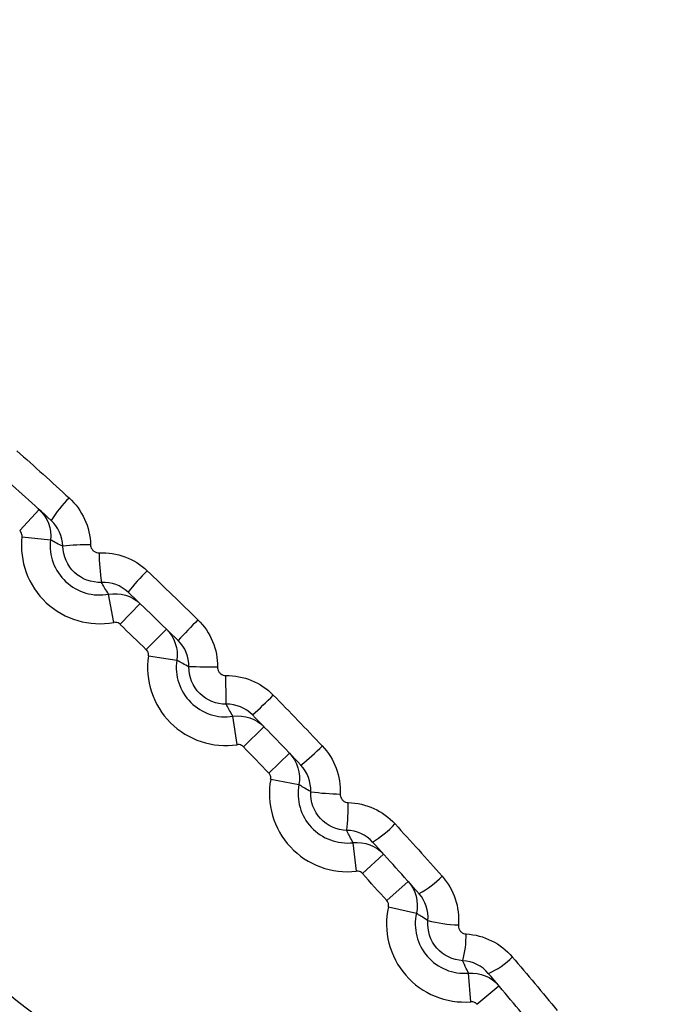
# Model space of a CAD drawing. Header units: millimetres. Extents: x -3.03 to 0.78, y -0.23 to 0.59.
# Tile 46 of 165: x 0.10728 to 0.11178, y 0.17198 to 0.17884. Entities that reach past the tile are written whole.
import ezdxf

# ---------------------------------------------------------------- set-up
doc = ezdxf.new("R2010")
doc.units = ezdxf.units.MM

msp = doc.modelspace()

# ---------------------------------------------------------------- linework, layer by layer
at = {"color": 7, "linetype": 'Continuous', "lineweight": 25}
for p, q in [((0.107285, 0.175278), (0.107419, 0.175426)), ((0.107301, 0.175236), (0.107499, 0.175213)), ((0.107941, 0.174639), (0.107904, 0.174835)), ((0.107984, 0.174626), (0.108123, 0.17477)), ((0.108167, 0.174449), (0.108307, 0.174592)), ((0.108182, 0.174406), (0.10838, 0.174376)), ((0.108801, 0.173787), (0.108771, 0.173985)), ((0.108844, 0.173772), (0.108987, 0.173912)), ((0.109021, 0.173589), (0.109165, 0.173728)), ((0.109034, 0.173546), (0.10923, 0.173509)), ((0.109631, 0.172906), (0.109608, 0.173104)), ((0.109673, 0.172889), (0.109821, 0.173024)), ((0.109843, 0.172701), (0.109992, 0.172834)), ((0.109855, 0.172656), (0.11005, 0.172613)), ((0.110429, 0.171996), (0.110413, 0.172195)), ((0.110471, 0.171978), (0.110624, 0.172107))]:
    msp.add_line(p, q, dxfattribs=at)
for centre, radius, start, end in [((0.1107, 0.176305), 0.0110294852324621, 102.447301, 347.552699), ((0.1107, 0.176305), 0.0110051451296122, 105.048003, 344.951997), ((0.1107, 0.176305), 0.0105261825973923, 348.475115, 101.524885), ((0.1107, 0.176305), 0.0103261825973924, 348.475115, 101.524885), ((0.1107, 0.176132), 0.0126996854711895, 133.394932, 46.605068), ((0.1107, 0.176305), 0.007575, 343.783246, 106.216754), ((0.1107, 0.176305), 0.0056383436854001, 351.497858, 98.502142), ((0.1107, 0.176305), 0.0055041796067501, 352.800971, 97.199029), ((0.1107, 0.176305), 0.0107051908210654, 149.507425, 300.492575), ((0.1107, 0.176305), 0.007575, 163.783246, 286.216754), ((0.1107, 0.176305), 0.0056383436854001, 171.497858, 278.502142), ((0.1107, 0.176305), 0.0055041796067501, 172.800971, 277.199029), ((0.108217, 0.174901), 0.0008428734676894, 134.198432, 147.888194), ((0.107841, 0.175174), 0.0005442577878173, 173.478164, 280.521836), ((0.107841, 0.175174), 0.0003442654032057, 173.478164, 280.521836), ((0.107758, 0.173755), 0.0014247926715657, 89.169293, 96.95599), ((0.109623, 0.175165), 0.0017859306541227, 181.309515, 187.945011), ((0.10926, 0.173894), 0.0015493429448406, 134.548385, 141.959427), ((0.083971, 0.149576), 0.0347, 45.790155, 46.209845), ((0.111054, 0.172112), 0.0035862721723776, 134.802662, 137.999139), ((0.10872, 0.174325), 0.0005442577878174, 171.478164, 278.521836), ((0.10872, 0.174325), 0.0003442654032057, 171.478164, 278.521836), ((0.107824, 0.126343), 0.047990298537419, 88.997253, 89.235763), ((0.060738, 0.173429), 0.0479903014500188, 0.764237, 1.002747), ((0.106507, 0.176659), 0.0035862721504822, 312.000861, 315.197338), ((0.083971, 0.149576), 0.0347, 43.790155, 44.209845), ((0.10829, 0.174865), 0.0015493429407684, 308.040573, 315.451615), ((0.109569, 0.173446), 0.0005442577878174, 169.478164, 276.521836), ((0.109569, 0.173446), 0.0003442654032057, 169.478164, 276.521836), ((0.10956, 0.175228), 0.0017859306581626, 262.054989, 268.690485), ((0.10815, 0.173363), 0.0014247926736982, 353.04401, 0.830707), ((0.109296, 0.173822), 0.0008428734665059, 302.111806, 315.801568), ((0.083971, 0.149576), 0.0347000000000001, 41.790155, 42.209845), ((0.109759, 0.173325), 0.0006536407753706, 298.259749, 315.99743), ((0.110386, 0.172538), 0.0005442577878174, 167.478164, 274.521836), ((0.110386, 0.172538), 0.0003442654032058, 167.478164, 274.521836), ((0.110372, 0.173495), 0.0009644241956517, 255.456504, 268.210126), ((0.109715, 0.17246), 0.0006814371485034, 344.871794, 0.723652), ((0.110362, 0.17265), 0.0004939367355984, 292.52719, 316.223839)]:
    msp.add_arc(centre, radius, start, end, dxfattribs=at)
for points, knots in [([(0.2275955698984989, 0.155887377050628), (0.2276096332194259, 0.1563310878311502), (0.2275904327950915, 0.1567746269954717), (0.2275848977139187, 0.1576618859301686), (0.2275862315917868, 0.1581055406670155), (0.2275850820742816, 0.1594364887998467), (0.2275844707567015, 0.1603238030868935), (0.2275820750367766, 0.1629857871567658), (0.2275800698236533, 0.1647604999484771), (0.227575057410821, 0.1700848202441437), (0.2275719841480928, 0.1736343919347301), (0.2275627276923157, 0.1842829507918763), (0.227556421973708, 0.1913821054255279), (0.227535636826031, 0.2126776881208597), (0.2275221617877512, 0.2268694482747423), (0.2275086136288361, 0.2428216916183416), (0.2275067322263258, 0.2445939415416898), (0.2275035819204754, 0.2472519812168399), (0.2275027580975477, 0.2481379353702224), (0.2275016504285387, 0.2499097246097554), (0.2275010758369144, 0.2507955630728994), (0.2274937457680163, 0.2521243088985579), (0.2274920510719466, 0.2525672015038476), (0.2274971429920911, 0.2532314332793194), (0.2275037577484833, 0.2534536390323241), (0.2274764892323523, 0.2538934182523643), (0.2274374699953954, 0.2541104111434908), (0.2273039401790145, 0.2545352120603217), (0.2272136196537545, 0.2547353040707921), (0.2269914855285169, 0.2551138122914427), (0.226857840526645, 0.2552935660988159), (0.2264115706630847, 0.2557759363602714), (0.2260424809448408, 0.2560310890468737), (0.2254418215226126, 0.256281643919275), (0.2252305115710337, 0.2563453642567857), (0.2248022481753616, 0.2564200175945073), (0.2245839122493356, 0.2564307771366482), (0.2239314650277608, 0.2564709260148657), (0.2234963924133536, 0.2564989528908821), (0.2221908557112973, 0.25658690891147), (0.221319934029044, 0.2566484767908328), (0.2187045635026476, 0.2568192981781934), (0.2169580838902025, 0.2569258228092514), (0.213459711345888, 0.257131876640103), (0.2117078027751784, 0.2572302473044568), (0.2064451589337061, 0.2575113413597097), (0.2029271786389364, 0.2576800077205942), (0.1923505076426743, 0.2581300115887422), (0.1852691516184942, 0.2583573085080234), (0.1710774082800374, 0.2586550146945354), (0.1639658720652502, 0.2587248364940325), (0.1497494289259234, 0.2587050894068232), (0.1426403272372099, 0.258612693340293), (0.1284557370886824, 0.2582752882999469), (0.1213803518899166, 0.2580320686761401), (0.1108152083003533, 0.2575553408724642), (0.1073017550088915, 0.2573774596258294), (0.1020464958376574, 0.2570822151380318), (0.1002975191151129, 0.2569794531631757), (0.0968054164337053, 0.2567593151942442), (0.0950623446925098, 0.2566408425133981), (0.0928864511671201, 0.2564984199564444), (0.0924514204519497, 0.2564702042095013), (0.0917990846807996, 0.2564285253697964), (0.0915806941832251, 0.2564160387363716), (0.0911554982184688, 0.2563402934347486), (0.090948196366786, 0.2562798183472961), (0.0905448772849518, 0.2561106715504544), (0.0903525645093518, 0.2560036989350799), (0.0899978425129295, 0.255752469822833), (0.0898321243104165, 0.2556052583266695), (0.0895365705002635, 0.2552776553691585), (0.0894080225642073, 0.2550999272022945), (0.0891888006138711, 0.2547170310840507), (0.0890988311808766, 0.2545114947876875), (0.0889680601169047, 0.2540920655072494), (0.0889255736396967, 0.253874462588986), (0.0889013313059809, 0.2535412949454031), (0.0889006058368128, 0.2534299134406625), (0.0889015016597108, 0.2532072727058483), (0.0889022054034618, 0.2530959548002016), (0.0889039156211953, 0.2525393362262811), (0.0889027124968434, 0.2520939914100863), (0.0888984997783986, 0.2507579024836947), (0.0888984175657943, 0.24986714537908), (0.0888950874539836, 0.2454130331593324), (0.088890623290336, 0.2418487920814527), (0.0888742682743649, 0.2240236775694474), (0.0888613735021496, 0.2097508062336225), (0.0888415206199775, 0.1883362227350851), (0.0888352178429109, 0.1811972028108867), (0.0888253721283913, 0.170489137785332), (0.0888221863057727, 0.1669197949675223), (0.088816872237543, 0.1615662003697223), (0.0888148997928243, 0.1597817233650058), (0.0888135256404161, 0.1575511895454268), (0.0888129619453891, 0.1571050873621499), (0.088812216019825, 0.156435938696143), (0.0888125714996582, 0.1562128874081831), (0.0888110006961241, 0.1557667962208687), (0.088819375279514, 0.1555447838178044), (0.0888699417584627, 0.1551071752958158), (0.088909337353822, 0.1548908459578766), (0.0890163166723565, 0.1544631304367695), (0.089084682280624, 0.1542500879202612), (0.0893306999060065, 0.1536341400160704), (0.0895455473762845, 0.1532528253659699), (0.0898247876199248, 0.1529086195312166)], [0, 0, 0, 0, 0.0039062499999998, 0.0039062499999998, 0.0078124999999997, 0.0078124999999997, 0.0156249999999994, 0.0156249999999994, 0.0312499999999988, 0.0312499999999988, 0.0624999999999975, 0.0624999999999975, 0.124999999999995, 0.124999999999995, 0.2499999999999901, 0.2499999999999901, 0.2656249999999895, 0.2656249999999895, 0.2734374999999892, 0.2734374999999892, 0.2812499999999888, 0.2812499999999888, 0.2851562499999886, 0.2851562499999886, 0.2871093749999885, 0.2871093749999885, 0.2890624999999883, 0.2890624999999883, 0.2910156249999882, 0.2910156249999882, 0.2929687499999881, 0.2929687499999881, 0.2968749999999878, 0.2968749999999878, 0.2988281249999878, 0.2988281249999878, 0.3007812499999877, 0.3007812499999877, 0.3046874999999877, 0.3046874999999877, 0.3124999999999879, 0.3124999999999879, 0.3281249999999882, 0.3281249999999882, 0.3437499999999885, 0.3437499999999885, 0.3749999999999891, 0.3749999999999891, 0.4374999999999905, 0.4374999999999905, 0.4999999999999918, 0.4999999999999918, 0.5624999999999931, 0.5624999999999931, 0.6249999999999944, 0.6249999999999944, 0.6562499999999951, 0.6562499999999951, 0.6718749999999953, 0.6718749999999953, 0.6874999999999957, 0.6874999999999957, 0.6914062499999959, 0.6914062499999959, 0.6933593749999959, 0.6933593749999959, 0.6953124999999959, 0.6953124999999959, 0.697265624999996, 0.697265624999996, 0.699218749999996, 0.699218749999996, 0.701171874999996, 0.701171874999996, 0.703124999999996, 0.703124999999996, 0.7050781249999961, 0.7050781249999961, 0.706054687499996, 0.706054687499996, 0.707031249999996, 0.707031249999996, 0.7109374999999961, 0.7109374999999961, 0.7187499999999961, 0.7187499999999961, 0.7499999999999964, 0.7499999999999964, 0.8749999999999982, 0.8749999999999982, 0.9374999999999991, 0.9374999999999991, 0.9687499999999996, 0.9687499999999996, 0.9843749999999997, 0.9843749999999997, 0.9882812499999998, 0.9882812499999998, 0.9902343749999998, 0.9902343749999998, 0.9921874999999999, 0.9921874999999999, 0.9941406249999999, 0.9941406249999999, 0.9960937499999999, 0.9960937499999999, 1, 1, 1, 1]), ([(0.1033176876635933, 0.0925874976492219), (0.1033176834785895, 0.0925874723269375), (0.1033176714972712, 0.092587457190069), (0.1033176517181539, 0.0925874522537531), (0.0215276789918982, 0.0721749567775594), (0.1206233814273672, 0.1972993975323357), (0.1033176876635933, 0.0925874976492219)], [0, 0, 0, 0, 2.9019377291e-06, 2.9019377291e-06, 2.9019377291e-06, 2.9598412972e-06, 2.9598412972e-06, 2.9598412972e-06, 2.9598412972e-06]), ([(0.1150824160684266, 0.0925874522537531), (0.1150823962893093, 0.092587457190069), (0.115082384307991, 0.0925874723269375), (0.1150823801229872, 0.0925874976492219), (0.0977766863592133, 0.1972993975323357), (0.1968723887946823, 0.0721749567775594), (0.1150824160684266, 0.0925874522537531)], [0, 0, 0, 0, 2.9019377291e-06, 2.9019377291e-06, 2.9019377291e-06, 2.9598412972e-06, 2.9598412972e-06, 2.9598412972e-06, 2.9598412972e-06]), ([(0.1233985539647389, 0.1763222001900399), (0.1233841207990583, 0.177151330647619), (0.1232894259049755, 0.1779653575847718), (0.123031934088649, 0.1791646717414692), (0.1229267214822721, 0.179560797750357), (0.1226766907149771, 0.1803455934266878), (0.1225310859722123, 0.1807356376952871), (0.1220432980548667, 0.1818700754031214), (0.1216488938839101, 0.1825864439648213), (0.1207233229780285, 0.1839402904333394), (0.1201865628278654, 0.1845813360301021), (0.1190171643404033, 0.1857299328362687), (0.1183811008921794, 0.1862445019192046), (0.1173485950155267, 0.1869251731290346), (0.1169901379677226, 0.1871371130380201), (0.1162620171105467, 0.1875210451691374), (0.1158906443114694, 0.1876943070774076), (0.1151335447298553, 0.1880041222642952), (0.1147478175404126, 0.1881406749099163), (0.1139618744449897, 0.1883767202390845), (0.1135605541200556, 0.1884764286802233), (0.1123412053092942, 0.1887164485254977), (0.1115254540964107, 0.1887952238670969), (0.1102977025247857, 0.1887958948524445), (0.1098877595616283, 0.188776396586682), (0.1090664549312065, 0.1886969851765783), (0.1086545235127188, 0.18863670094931), (0.1074434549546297, 0.1883988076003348), (0.1066598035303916, 0.18816418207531), (0.1055196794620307, 0.1876989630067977), (0.1051441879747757, 0.1875241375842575), (0.1044118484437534, 0.1871383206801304), (0.1040578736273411, 0.1869290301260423), (0.1030314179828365, 0.1862535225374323), (0.1023940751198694, 0.1857401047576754), (0.1015101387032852, 0.1848731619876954), (0.1012278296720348, 0.1845677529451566), (0.1006998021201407, 0.1839376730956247), (0.1004523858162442, 0.1836114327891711), (0.0999902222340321, 0.1829369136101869), (0.0997754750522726, 0.1825886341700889), (0.0993790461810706, 0.1818697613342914), (0.0991966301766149, 0.181497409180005), (0.0987063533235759, 0.180358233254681), (0.0984577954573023, 0.1795782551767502), (0.0981988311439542, 0.1783784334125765), (0.0981316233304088, 0.1779734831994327), (0.0980364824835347, 0.1771532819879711), (0.0980087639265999, 0.1767384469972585), (0.0980014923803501, 0.1763238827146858)], [0, 0, 0, 0, 0.0624999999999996, 0.0624999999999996, 0.0937499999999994, 0.0937499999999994, 0.1249999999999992, 0.1249999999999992, 0.1874999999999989, 0.1874999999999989, 0.2499999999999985, 0.2499999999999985, 0.3124999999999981, 0.3124999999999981, 0.3437499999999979, 0.3437499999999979, 0.3749999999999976, 0.3749999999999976, 0.4062499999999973, 0.4062499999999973, 0.4374999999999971, 0.4374999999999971, 0.4999999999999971, 0.4999999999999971, 0.5312499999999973, 0.5312499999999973, 0.5624999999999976, 0.5624999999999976, 0.624999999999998, 0.624999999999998, 0.6562499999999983, 0.6562499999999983, 0.6874999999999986, 0.6874999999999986, 0.749999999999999, 0.749999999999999, 0.781249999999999, 0.781249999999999, 0.812499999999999, 0.812499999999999, 0.843749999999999, 0.843749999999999, 0.874999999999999, 0.874999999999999, 0.9374999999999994, 0.9374999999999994, 0.9687499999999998, 0.9687499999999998, 1, 1, 1, 1]), ([(0.1107000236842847, 0.1650550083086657), (0.11144332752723, 0.1650550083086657), (0.112178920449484, 0.1651279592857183), (0.1136347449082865, 0.1654191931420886), (0.1143400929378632, 0.1656349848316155), (0.1153551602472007, 0.166056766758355), (0.1156869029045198, 0.1662139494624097), (0.1163369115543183, 0.1665621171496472), (0.1166567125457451, 0.1667542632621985), (0.1175769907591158, 0.1673710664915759), (0.1181428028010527, 0.1678370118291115), (0.1191806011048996, 0.1688765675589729), (0.1196552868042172, 0.1694562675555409), (0.1204697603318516, 0.1706787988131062), (0.1208148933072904, 0.17132533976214), (0.1212379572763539, 0.1723489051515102), (0.1213632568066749, 0.1727003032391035), (0.1215763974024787, 0.1734062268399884), (0.1216650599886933, 0.1737624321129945), (0.1218072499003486, 0.174481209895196), (0.1218607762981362, 0.1748437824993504), (0.1219323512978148, 0.1755753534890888), (0.1219503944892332, 0.1759455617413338), (0.121949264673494, 0.1770581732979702), (0.121875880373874, 0.1777883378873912), (0.1216605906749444, 0.1788668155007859), (0.1215711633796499, 0.1792234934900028), (0.1213560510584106, 0.1799310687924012), (0.1212301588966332, 0.180281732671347), (0.1208062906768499, 0.1813018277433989), (0.1204603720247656, 0.181947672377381), (0.1198466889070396, 0.1828652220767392), (0.1196249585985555, 0.1831639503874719), (0.1191547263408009, 0.1837358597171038), (0.1189072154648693, 0.1840081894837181), (0.1181285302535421, 0.1847854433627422), (0.1175615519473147, 0.1852510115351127), (0.1166370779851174, 0.1858680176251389), (0.1163181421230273, 0.1860587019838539), (0.1156690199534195, 0.186404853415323), (0.1153374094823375, 0.1865612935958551), (0.1146602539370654, 0.1868412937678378), (0.1143147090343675, 0.1869648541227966), (0.1136094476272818, 0.1871785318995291), (0.1132476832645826, 0.1872689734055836), (0.1121600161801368, 0.1874843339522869), (0.1114302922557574, 0.187555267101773), (0.1099618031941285, 0.1875547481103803), (0.1092161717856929, 0.187480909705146), (0.1077748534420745, 0.1871928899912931), (0.1070735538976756, 0.1869800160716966), (0.1060510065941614, 0.1865561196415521), (0.1057137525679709, 0.1863963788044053), (0.1050631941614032, 0.1860479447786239), (0.1047483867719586, 0.1858587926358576), (0.1038347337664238, 0.1852474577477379), (0.1032653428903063, 0.184780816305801), (0.1022158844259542, 0.1837301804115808), (0.101751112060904, 0.1831618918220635), (0.1011405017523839, 0.182247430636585), (0.1009514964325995, 0.1819321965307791), (0.1006032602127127, 0.1812803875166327), (0.1004440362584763, 0.1809432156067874), (0.1000217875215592, 0.1799217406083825), (0.0998095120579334, 0.1792205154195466), (0.0995943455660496, 0.1781384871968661), (0.0995398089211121, 0.1777710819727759), (0.0994675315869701, 0.1770336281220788), (0.0994498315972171, 0.1766658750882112), (0.0994504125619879, 0.1755654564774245), (0.0995218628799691, 0.1748356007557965), (0.0997385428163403, 0.1737466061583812), (0.0998291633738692, 0.1733857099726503), (0.1000431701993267, 0.1726815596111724), (0.1002906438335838, 0.1719911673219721), (0.1006041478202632, 0.1713279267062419), (0.1009511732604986, 0.1706784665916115), (0.1011426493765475, 0.1703589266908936), (0.1017594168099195, 0.1694365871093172), (0.1022250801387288, 0.1688701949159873), (0.103003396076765, 0.1680916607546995), (0.103276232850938, 0.1678440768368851), (0.1038495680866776, 0.1673735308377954), (0.1041475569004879, 0.1671528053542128), (0.105064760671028, 0.1665404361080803), (0.1057109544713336, 0.1661948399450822), (0.1067328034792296, 0.1657712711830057), (0.1070840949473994, 0.1656455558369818), (0.1077909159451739, 0.1654313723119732), (0.1081473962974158, 0.1653423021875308), (0.1092258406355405, 0.1651279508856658), (0.1099567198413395, 0.1650550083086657), (0.1107000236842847, 0.1650550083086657)], [0, 0, 0, 0, 0.03125, 0.03125, 0.0625000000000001, 0.0625000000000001, 0.078125, 0.078125, 0.0937499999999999, 0.0937499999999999, 0.1249999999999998, 0.1249999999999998, 0.1562499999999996, 0.1562499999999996, 0.1874999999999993, 0.1874999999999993, 0.2031249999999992, 0.2031249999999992, 0.2187499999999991, 0.2187499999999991, 0.234374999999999, 0.234374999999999, 0.249999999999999, 0.249999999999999, 0.2812499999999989, 0.2812499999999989, 0.2968749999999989, 0.2968749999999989, 0.3124999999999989, 0.3124999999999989, 0.3437499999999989, 0.3437499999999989, 0.3593749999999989, 0.3593749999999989, 0.3749999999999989, 0.3749999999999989, 0.4062499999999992, 0.4062499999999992, 0.4218749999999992, 0.4218749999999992, 0.4374999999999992, 0.4374999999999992, 0.4531249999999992, 0.4531249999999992, 0.4687499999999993, 0.4687499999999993, 0.4999999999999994, 0.4999999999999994, 0.5312499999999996, 0.5312499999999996, 0.5624999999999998, 0.5624999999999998, 0.5781249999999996, 0.5781249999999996, 0.5937499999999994, 0.5937499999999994, 0.6249999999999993, 0.6249999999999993, 0.6562499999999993, 0.6562499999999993, 0.6718749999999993, 0.6718749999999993, 0.6874999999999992, 0.6874999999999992, 0.7187499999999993, 0.7187499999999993, 0.7343749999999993, 0.7343749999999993, 0.7499999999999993, 0.7499999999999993, 0.7812499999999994, 0.7812499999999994, 0.7968749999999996, 0.7968749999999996, 0.8124999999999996, 0.8281249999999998, 0.8281249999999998, 0.8437499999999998, 0.8437499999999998, 0.8749999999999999, 0.8749999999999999, 0.8906249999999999, 0.8906249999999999, 0.9062499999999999, 0.9062499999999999, 0.9374999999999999, 0.9374999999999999, 0.9531249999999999, 0.9531249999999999, 0.96875, 0.96875, 1, 1, 1, 1]), ([(0.1073005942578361, 0.1752355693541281), (0.1073012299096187, 0.1752411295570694), (0.1073009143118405, 0.1752468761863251), (0.1072996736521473, 0.1752523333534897), (0.1072984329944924, 0.1752577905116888), (0.1072962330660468, 0.175263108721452), (0.1072932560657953, 0.1752678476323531), (0.1072908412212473, 0.1752716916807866), (0.1072878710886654, 0.1752752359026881), (0.1072845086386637, 0.1752782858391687)], [0, 0, 0, 0, 1.6789258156e-05, 1.6789258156e-05, 1.6789258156e-05, 3.35784704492e-05, 3.35784704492e-05, 3.35784704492e-05, 4.71302822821e-05, 4.71302822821e-05, 4.71302822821e-05, 4.71302822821e-05]), ([(0.1075850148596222, 0.1751691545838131), (0.1075702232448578, 0.1751759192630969), (0.1075557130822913, 0.1751829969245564), (0.1075414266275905, 0.1751903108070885), (0.1075383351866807, 0.1751918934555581), (0.1075352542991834, 0.1751934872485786), (0.1075321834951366, 0.1751950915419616), (0.1075210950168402, 0.1752008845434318), (0.1075101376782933, 0.1752068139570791), (0.1074992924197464, 0.1752128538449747)], [0.0001916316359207, 0.0001916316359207, 0.0001916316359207, 0.0001916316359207, 0.0052342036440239, 0.0052342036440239, 0.0052342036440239, 0.0063253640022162, 0.0063253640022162, 0.0063253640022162, 0.0102654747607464, 0.0102654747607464, 0.0102654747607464, 0.0102654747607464]), ([(0.1078546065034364, 0.1749177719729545), (0.1077855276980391, 0.1749141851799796), (0.1077164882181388, 0.1749397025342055), (0.1076166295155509, 0.1750327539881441), (0.1075862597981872, 0.1750999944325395), (0.107585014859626, 0.1751691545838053)], [0, 0, 0, 0, 0.5, 0.5, 1, 1, 1, 1]), ([(0.1077782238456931, 0.1751794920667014), (0.107778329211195, 0.1751747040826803), (0.1077790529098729, 0.1751698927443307), (0.1077803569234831, 0.1751652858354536), (0.1077820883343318, 0.1751591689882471), (0.1077848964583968, 0.1751532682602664), (0.1077885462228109, 0.1751480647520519), (0.1077921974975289, 0.175142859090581), (0.1077967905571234, 0.1751382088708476), (0.107801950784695, 0.1751344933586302), (0.107807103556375, 0.1751307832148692), (0.1078129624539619, 0.1751279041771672), (0.1078190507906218, 0.1751260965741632), (0.1078251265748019, 0.1751242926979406), (0.1078315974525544, 0.1751235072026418), (0.1078379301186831, 0.1751238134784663)], [0, 0, 0, 0, 1.43759924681e-05, 1.43759924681e-05, 1.43759924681e-05, 3.35808165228e-05, 3.35808165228e-05, 3.35808165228e-05, 5.27927772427e-05, 5.27927772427e-05, 5.27927772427e-05, 7.19772089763e-05, 7.19772089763e-05, 7.19772089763e-05, 9.11235876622e-05, 9.11235876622e-05, 9.11235876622e-05, 9.11235876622e-05]), ([(0.1079041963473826, 0.1748352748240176), (0.1078955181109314, 0.1748485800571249), (0.1078870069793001, 0.1748620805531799), (0.1078787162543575, 0.174875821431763), (0.1078769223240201, 0.1748787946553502), (0.1078751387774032, 0.1748817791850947), (0.1078733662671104, 0.174884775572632), (0.1078669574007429, 0.174895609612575), (0.1078606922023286, 0.174906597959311), (0.1078546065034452, 0.1749177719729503)], [0.0001982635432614, 0.0001982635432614, 0.0001982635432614, 0.0001982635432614, 0.0052402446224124, 0.0052402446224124, 0.0052402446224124, 0.0063312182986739, 0.0063312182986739, 0.0063312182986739, 0.0102758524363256, 0.0102758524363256, 0.0102758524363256, 0.0102758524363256]), ([(0.107984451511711, 0.1746255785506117), (0.1079804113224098, 0.1746294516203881), (0.1079756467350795, 0.1746326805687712), (0.1079705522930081, 0.1746349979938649), (0.1079654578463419, 0.1746373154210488), (0.107959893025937, 0.1746387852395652), (0.1079543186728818, 0.1746392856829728), (0.1079497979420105, 0.1746396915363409), (0.1079451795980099, 0.1746394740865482), (0.1079407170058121, 0.1746386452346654)], [0, 0, 0, 0, 1.67903005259e-05, 1.67903005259e-05, 1.67903005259e-05, 3.35806282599e-05, 3.35806282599e-05, 3.35806282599e-05, 4.71302856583e-05, 4.71302856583e-05, 4.71302856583e-05, 4.71302856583e-05]), ([(0.1081818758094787, 0.1744057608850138), (0.1081827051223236, 0.1744112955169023), (0.1081825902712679, 0.1744170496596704), (0.1081815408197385, 0.1744225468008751), (0.1081804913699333, 0.1744280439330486), (0.1081784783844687, 0.1744334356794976), (0.1081756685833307, 0.1744382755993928), (0.1081733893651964, 0.1744422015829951), (0.1081705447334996, 0.1744458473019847), (0.1081672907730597, 0.1744490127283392)], [0, 0, 0, 0, 1.6789258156e-05, 1.6789258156e-05, 1.6789258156e-05, 3.35784704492e-05, 3.35784704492e-05, 3.35784704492e-05, 4.71302822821e-05, 4.71302822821e-05, 4.71302822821e-05, 4.71302822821e-05]), ([(0.1084640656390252, 0.1743293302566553), (0.1084494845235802, 0.1743366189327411), (0.1084351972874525, 0.1743442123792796), (0.1084211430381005, 0.1743520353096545), (0.1084181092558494, 0.1743537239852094), (0.1084150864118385, 0.1743554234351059), (0.1084120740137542, 0.1743571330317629), (0.1084011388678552, 0.1743633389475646), (0.1083903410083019, 0.1743696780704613), (0.1083796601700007, 0.1743761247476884)], [0.0001976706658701, 0.0001976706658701, 0.0001976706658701, 0.0001976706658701, 0.0052510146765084, 0.0052510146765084, 0.0052510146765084, 0.0063418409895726, 0.0063418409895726, 0.0063418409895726, 0.0103015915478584, 0.0103015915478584, 0.0103015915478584, 0.0103015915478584]), ([(0.1087243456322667, 0.1740690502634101), (0.1086552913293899, 0.1740679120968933), (0.1085873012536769, 0.1740957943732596), (0.108490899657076, 0.1741921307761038), (0.1084629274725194, 0.1742602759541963), (0.1084640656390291, 0.1743293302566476)], [0, 0, 0, 0, 0.5, 0.5, 1, 1, 1, 1]), ([(0.1086638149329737, 0.1743262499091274), (0.108663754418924, 0.1743214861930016), (0.1086643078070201, 0.1743166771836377), (0.1086654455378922, 0.1743120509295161), (0.1086669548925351, 0.1743059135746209), (0.1086695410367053, 0.1742999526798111), (0.1086729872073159, 0.1742946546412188), (0.1086764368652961, 0.1742893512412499), (0.1086808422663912, 0.1742845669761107), (0.1086858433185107, 0.1742806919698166), (0.1086908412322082, 0.1742768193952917), (0.108696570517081, 0.1742737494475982), (0.1087025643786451, 0.174271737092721), (0.108708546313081, 0.1742697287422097), (0.1087149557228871, 0.1742687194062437), (0.1087212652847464, 0.1742687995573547)], [0, 0, 0, 0, 1.42923095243e-05, 1.42923095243e-05, 1.42923095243e-05, 3.33690989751e-05, 3.33690989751e-05, 3.33690989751e-05, 5.2464638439e-05, 5.2464638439e-05, 5.2464638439e-05, 7.15485331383e-05, 7.15485331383e-05, 7.15485331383e-05, 9.05955455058e-05, 9.05955455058e-05, 9.05955455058e-05, 9.05955455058e-05]), ([(0.1087711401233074, 0.1739846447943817), (0.1087629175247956, 0.1739982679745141), (0.1087548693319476, 0.1740120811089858), (0.1087470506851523, 0.1740261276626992), (0.1087453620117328, 0.1740291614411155), (0.1087436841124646, 0.174032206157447), (0.1087420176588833, 0.1740352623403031), (0.1087359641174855, 0.1740463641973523), (0.1087300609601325, 0.1740576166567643), (0.1087243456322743, 0.1740690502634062)], [0.0001982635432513, 0.0001982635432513, 0.0001982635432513, 0.0001982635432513, 0.0052488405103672, 0.0052488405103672, 0.0052488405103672, 0.0063396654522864, 0.0063396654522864, 0.0063396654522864, 0.0103021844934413, 0.0103021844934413, 0.0103021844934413, 0.0103021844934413]), ([(0.1088440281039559, 0.1737722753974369), (0.1088401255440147, 0.1737762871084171), (0.1088354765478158, 0.1737796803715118), (0.1088304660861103, 0.173782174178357), (0.1088254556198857, 0.1737846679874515), (0.1088199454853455, 0.1737863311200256), (0.1088143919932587, 0.1737870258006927), (0.1088098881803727, 0.173787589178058), (0.1088052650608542, 0.1737875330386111), (0.1088007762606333, 0.1737868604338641)], [0, 0, 0, 0, 1.67903005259e-05, 1.67903005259e-05, 1.67903005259e-05, 3.35806282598e-05, 3.35806282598e-05, 3.35806282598e-05, 4.71302856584e-05, 4.71302856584e-05, 4.71302856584e-05, 4.71302856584e-05]), ([(0.10903366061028, 0.1735457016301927), (0.1090346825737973, 0.1735512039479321), (0.1090347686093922, 0.173556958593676), (0.1090339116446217, 0.1735624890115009), (0.1090330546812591, 0.17356801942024), (0.1090312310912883, 0.1735734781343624), (0.1090285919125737, 0.1735784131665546), (0.1090264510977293, 0.1735824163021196), (0.1090237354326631, 0.1735861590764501), (0.1090205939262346, 0.1735894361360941)], [0, 0, 0, 0, 1.6789258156e-05, 1.6789258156e-05, 1.6789258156e-05, 3.35784704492e-05, 3.35784704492e-05, 3.35784704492e-05, 4.71302822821e-05, 4.71302822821e-05, 4.71302822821e-05, 4.71302822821e-05]), ([(0.1093127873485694, 0.1734595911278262), (0.1092985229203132, 0.1734673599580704), (0.1092845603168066, 0.1734754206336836), (0.1092708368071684, 0.1734837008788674), (0.1092678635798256, 0.1734854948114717), (0.1092649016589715, 0.1734872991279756), (0.1092619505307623, 0.1734891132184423), (0.1092512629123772, 0.1734956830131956), (0.1092407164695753, 0.1735023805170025), (0.1092302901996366, 0.1735091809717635)], [0.0002045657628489, 0.0002045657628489, 0.0002045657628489, 0.0002045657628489, 0.0052401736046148, 0.0052401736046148, 0.0052401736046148, 0.0063311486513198, 0.0063311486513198, 0.0063311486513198, 0.0102821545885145, 0.0102821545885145, 0.0102821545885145, 0.0102821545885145]), ([(0.1095641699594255, 0.1731899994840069), (0.1094950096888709, 0.1731912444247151), (0.1094279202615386, 0.1732215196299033), (0.1093348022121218, 0.1733213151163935), (0.1093092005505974, 0.1733905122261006), (0.1093127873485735, 0.1734595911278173)], [0, 0, 0, 0, 0.5, 0.5, 1, 1, 1, 1]), ([(0.1095188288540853, 0.1734429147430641), (0.1095185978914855, 0.1734381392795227), (0.1095189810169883, 0.1734332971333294), (0.1095199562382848, 0.1734286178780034), (0.1095212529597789, 0.1734223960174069), (0.1095236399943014, 0.1734163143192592), (0.1095269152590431, 0.1734108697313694), (0.1095301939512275, 0.1734054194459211), (0.1095344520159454, 0.173400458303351), (0.1095393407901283, 0.1733963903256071), (0.1095442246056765, 0.1733923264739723), (0.1095498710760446, 0.1733890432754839), (0.1095558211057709, 0.1733868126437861), (0.1095617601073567, 0.1733845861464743), (0.109568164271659, 0.1733833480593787), (0.109574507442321, 0.173383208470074)], [0, 0, 0, 0, 1.43496130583e-05, 1.43496130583e-05, 1.43496130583e-05, 3.35474457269e-05, 3.35474457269e-05, 3.35474457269e-05, 5.27644452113e-05, 5.27644452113e-05, 5.27644452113e-05, 7.19619315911e-05, 7.19619315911e-05, 7.19619315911e-05, 9.11251723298e-05, 9.11251723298e-05, 9.11251723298e-05, 9.11251723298e-05]), ([(0.1096078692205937, 0.1731042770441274), (0.1096001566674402, 0.1731181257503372), (0.1095926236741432, 0.173132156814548), (0.1095853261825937, 0.1731464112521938), (0.1095837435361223, 0.1731495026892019), (0.1095821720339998, 0.1731526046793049), (0.1095806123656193, 0.1731557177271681), (0.1095749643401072, 0.1731669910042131), (0.1095694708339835, 0.173178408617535), (0.1095641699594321, 0.1731899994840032)], [0.000198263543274, 0.000198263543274, 0.000198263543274, 0.000198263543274, 0.0052295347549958, 0.0052295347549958, 0.0052295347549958, 0.0063206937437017, 0.0063206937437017, 0.0063206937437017, 0.0102721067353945, 0.0102721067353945, 0.0102721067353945, 0.0102721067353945]), ([(0.1096733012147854, 0.1728894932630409), (0.1096695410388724, 0.172893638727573), (0.1096650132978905, 0.172897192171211), (0.1096600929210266, 0.1728998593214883), (0.1096551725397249, 0.1729025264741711), (0.1096497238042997, 0.172904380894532), (0.1096441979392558, 0.1729052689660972), (0.1096397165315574, 0.1729059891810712), (0.10963509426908, 0.1729060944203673), (0.1096305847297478, 0.1729055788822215)], [0, 0, 0, 0, 1.6790300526e-05, 1.6790300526e-05, 1.6790300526e-05, 3.35806282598e-05, 3.35806282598e-05, 3.35806282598e-05, 4.71302856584e-05, 4.71302856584e-05, 4.71302856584e-05, 4.71302856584e-05]), ([(0.1098549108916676, 0.1726564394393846), (0.1098561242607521, 0.1726619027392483), (0.1098564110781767, 0.1726676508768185), (0.1098557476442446, 0.1726732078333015), (0.1098550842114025, 0.1726787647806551), (0.109853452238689, 0.1726842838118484), (0.1098509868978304, 0.1726893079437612), (0.109848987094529, 0.1726933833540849), (0.109846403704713, 0.1726972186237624), (0.1098433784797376, 0.1727006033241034)], [0, 0, 0, 0, 1.6789258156e-05, 1.6789258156e-05, 1.6789258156e-05, 3.35784704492e-05, 3.35784704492e-05, 3.35784704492e-05, 4.7130282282e-05, 4.7130282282e-05, 4.7130282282e-05, 4.7130282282e-05]), ([(0.1101301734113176, 0.1725610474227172), (0.1101163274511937, 0.1725692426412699), (0.1101027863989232, 0.1725777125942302), (0.1100894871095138, 0.1725863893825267), (0.1100865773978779, 0.1725882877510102), (0.1100836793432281, 0.1725901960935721), (0.1100807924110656, 0.1725921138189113), (0.1100704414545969, 0.1725989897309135), (0.1100602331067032, 0.172605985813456), (0.1100501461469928, 0.1726130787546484)], [0.0002123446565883, 0.0002123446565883, 0.0002123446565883, 0.0002123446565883, 0.0052017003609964, 0.0052017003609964, 0.0052017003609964, 0.0062933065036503, 0.0062933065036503, 0.0062933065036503, 0.0102072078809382, 0.0102072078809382, 0.0102072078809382, 0.0102072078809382]), ([(0.1103730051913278, 0.1722816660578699), (0.1103036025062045, 0.1722852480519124), (0.1102372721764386, 0.1723179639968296), (0.1101472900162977, 0.1724214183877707), (0.1101240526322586, 0.1724918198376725), (0.1101301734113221, 0.1725610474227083)], [0, 0, 0, 0, 0.5, 0.5, 1, 1, 1, 1]), ([(0.1103422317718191, 0.1725306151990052), (0.110341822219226, 0.1725258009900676), (0.110342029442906, 0.1725208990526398), (0.1103428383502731, 0.1725161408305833), (0.1103439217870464, 0.1725097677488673), (0.1103461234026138, 0.172503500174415), (0.1103492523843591, 0.1724978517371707), (0.1103523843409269, 0.1724921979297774), (0.1103565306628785, 0.1724870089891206), (0.1103613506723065, 0.1724827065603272), (0.1103661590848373, 0.172478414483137), (0.1103717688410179, 0.1724748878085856), (0.110377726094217, 0.1724724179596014), (0.1103836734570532, 0.172469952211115), (0.1103901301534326, 0.1724684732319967), (0.1103965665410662, 0.1724681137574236)], [0, 0, 0, 0, 1.45198090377e-05, 1.45198090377e-05, 1.45198090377e-05, 3.40896461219e-05, 3.40896461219e-05, 3.40896461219e-05, 5.36762338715e-05, 5.36762338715e-05, 5.36762338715e-05, 7.32147759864e-05, 7.32147759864e-05, 7.32147759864e-05, 9.27230191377e-05, 9.27230191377e-05, 9.27230191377e-05, 9.27230191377e-05]), ([(0.1104133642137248, 0.172195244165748), (0.1104062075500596, 0.1722092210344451), (0.1103992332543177, 0.1722233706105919), (0.1103924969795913, 0.1722377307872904), (0.1103910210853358, 0.1722408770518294), (0.1103895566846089, 0.1722440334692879), (0.1103881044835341, 0.1722472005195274), (0.110382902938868, 0.1722585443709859), (0.1103778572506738, 0.1722700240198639), (0.1103730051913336, 0.1722816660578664)], [0.000198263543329, 0.000198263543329, 0.000198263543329, 0.000198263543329, 0.0051822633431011, 0.0051822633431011, 0.0051822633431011, 0.0062742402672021, 0.0062742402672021, 0.0062742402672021, 0.0101855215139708, 0.0101855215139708, 0.0101855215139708, 0.0101855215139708]), ([(0.1104712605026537, 0.1719783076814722), (0.1104676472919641, 0.1719825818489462), (0.1104632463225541, 0.1719862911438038), (0.1104584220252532, 0.1719891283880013), (0.1104535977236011, 0.1719919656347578), (0.1104482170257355, 0.1719940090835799), (0.11044272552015, 0.1719950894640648), (0.1104382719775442, 0.1719959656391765), (0.1104336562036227, 0.1719962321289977), (0.1104291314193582, 0.1719958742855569)], [0, 0, 0, 0, 1.6790300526e-05, 1.6790300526e-05, 1.6790300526e-05, 3.35806282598e-05, 3.35806282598e-05, 3.35806282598e-05, 4.71302856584e-05, 4.71302856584e-05, 4.71302856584e-05, 4.71302856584e-05])]:
    msp.add_open_spline(points, degree=3, knots=knots, dxfattribs=at)
for points in [[(0.1072654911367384, 0.1758339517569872), (0.1073875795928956, 0.1757254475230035), (0.1075090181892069, 0.1756160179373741), (0.1076297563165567, 0.1755057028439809)], [(0.1075034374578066, 0.1753494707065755), (0.1073842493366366, 0.1754582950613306), (0.1072643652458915, 0.1755662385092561), (0.107143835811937, 0.1756732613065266)], [(0.1076297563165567, 0.1755057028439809), (0.1077210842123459, 0.1754222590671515), (0.1077754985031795, 0.1753033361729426), (0.1077782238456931, 0.1751794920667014)], [(0.1074188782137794, 0.1754264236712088), (0.1074778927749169, 0.1753728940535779), (0.1075083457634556, 0.1752920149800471), (0.1074992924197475, 0.1752128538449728)], [(0.107585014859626, 0.1751691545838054), (0.1075837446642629, 0.1752376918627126), (0.1075538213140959, 0.175303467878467), (0.1075034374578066, 0.1753494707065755)], [(0.1078379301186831, 0.1751238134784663), (0.107961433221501, 0.1751297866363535), (0.1080837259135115, 0.1750839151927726), (0.1081732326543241, 0.1749986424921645)], [(0.1081732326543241, 0.1749986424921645), (0.1082918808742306, 0.1748856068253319), (0.1084097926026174, 0.1747717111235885), (0.1085269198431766, 0.1746569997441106)], [(0.1080398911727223, 0.1748492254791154), (0.1079904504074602, 0.1748963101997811), (0.1079227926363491, 0.1749213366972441), (0.1078546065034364, 0.1749177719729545)], [(0.1079041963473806, 0.1748352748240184), (0.1079825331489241, 0.1748498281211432), (0.1080653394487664, 0.1748250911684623), (0.1081228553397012, 0.1747699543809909)], [(0.1083889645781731, 0.1745121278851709), (0.1082733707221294, 0.1746253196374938), (0.1081569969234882, 0.1747377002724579), (0.1080398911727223, 0.1748492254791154)], [(0.1083067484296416, 0.1745923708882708), (0.1083638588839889, 0.1745368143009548), (0.1083914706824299, 0.1744549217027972), (0.1083796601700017, 0.1743761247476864)], [(0.1085269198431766, 0.1746569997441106), (0.1086152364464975, 0.1745705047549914), (0.1086653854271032, 0.1744498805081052), (0.1086638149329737, 0.1743262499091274)], [(0.1084640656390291, 0.1743293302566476), (0.1084651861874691, 0.1743976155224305), (0.1084377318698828, 0.1744643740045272), (0.1083889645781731, 0.1745121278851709)], [(0.1087212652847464, 0.1742687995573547), (0.1088448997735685, 0.1742703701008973), (0.1089655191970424, 0.1742202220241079), (0.1090520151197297, 0.1741319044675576)], [(0.1090520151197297, 0.1741319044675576), (0.1091667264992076, 0.1740147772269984), (0.1092806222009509, 0.1738968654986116), (0.1093936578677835, 0.1737782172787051)], [(0.1089071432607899, 0.1739939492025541), (0.1088593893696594, 0.1740427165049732), (0.1087926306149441, 0.1740701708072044), (0.1087243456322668, 0.1740690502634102)], [(0.1087711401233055, 0.1739846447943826), (0.1088499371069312, 0.1739964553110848), (0.1089318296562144, 0.1739688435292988), (0.1089873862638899, 0.1739117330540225)], [(0.1092442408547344, 0.1736448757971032), (0.1091327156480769, 0.1737619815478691), (0.1090203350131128, 0.1738783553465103), (0.1089071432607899, 0.1739939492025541)], [(0.1093936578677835, 0.1737782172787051), (0.1094789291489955, 0.1736887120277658), (0.1095248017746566, 0.1735664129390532), (0.1095188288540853, 0.1734429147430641)], [(0.1091649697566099, 0.1737278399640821), (0.1092201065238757, 0.1736703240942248), (0.1092448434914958, 0.1735875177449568), (0.1092302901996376, 0.1735091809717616)], [(0.1093127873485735, 0.1734595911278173), (0.1093163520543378, 0.1735277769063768), (0.1092913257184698, 0.1735954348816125), (0.1092442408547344, 0.1736448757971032)], [(0.109574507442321, 0.173383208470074), (0.1096983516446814, 0.173380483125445), (0.1098172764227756, 0.1733260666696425), (0.1099007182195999, 0.1732347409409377)], [(0.1099007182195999, 0.1732347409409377), (0.1100110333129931, 0.1731140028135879), (0.1101204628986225, 0.1729925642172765), (0.1102289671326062, 0.1728704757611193)], [(0.1097444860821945, 0.1731084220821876), (0.1096984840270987, 0.1731588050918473), (0.1096327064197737, 0.1731887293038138), (0.1095641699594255, 0.1731899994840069)], [(0.1096078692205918, 0.1731042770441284), (0.1096870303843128, 0.1731133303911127), (0.1097679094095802, 0.1730828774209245), (0.1098214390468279, 0.1730238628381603)], [(0.1100682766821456, 0.172748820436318), (0.1099612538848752, 0.1728693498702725), (0.1098533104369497, 0.1729892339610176), (0.1097444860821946, 0.1731084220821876)], [(0.1099924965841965, 0.1728338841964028), (0.110045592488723, 0.1727744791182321), (0.1100674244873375, 0.1726908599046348), (0.1100501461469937, 0.1726130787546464)], [(0.1102289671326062, 0.1728704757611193), (0.110311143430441, 0.1727780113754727), (0.1103527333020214, 0.1726540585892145), (0.1103422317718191, 0.1725306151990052)], [(0.1101301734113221, 0.1725610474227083), (0.1101362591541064, 0.1726292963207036), (0.1101135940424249, 0.1726977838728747), (0.1100682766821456, 0.172748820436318)], [(0.1103965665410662, 0.1724681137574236), (0.1105206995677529, 0.1724611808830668), (0.1106379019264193, 0.1724025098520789), (0.1107182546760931, 0.1723081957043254)], [(0.1105508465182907, 0.1721936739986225), (0.110506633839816, 0.1722456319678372), (0.1104419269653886, 0.1722780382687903), (0.1103730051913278, 0.1722816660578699)], [(0.1107182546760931, 0.1723081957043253), (0.1108237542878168, 0.1721843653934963), (0.1109283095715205, 0.1720599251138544), (0.1110318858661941, 0.1719349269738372)], [(0.1104133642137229, 0.1721952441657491), (0.110492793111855, 0.1722015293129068), (0.1105725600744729, 0.1721682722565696), (0.1106239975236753, 0.1721074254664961)], [(0.1108601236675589, 0.1718250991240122), (0.1107579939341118, 0.1719485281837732), (0.1106548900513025, 0.1720714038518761), (0.1105508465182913, 0.1721936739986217)]]:
    msp.add_open_spline(points, degree=3, dxfattribs=at)

doc.saveas('drawing.dxf')
